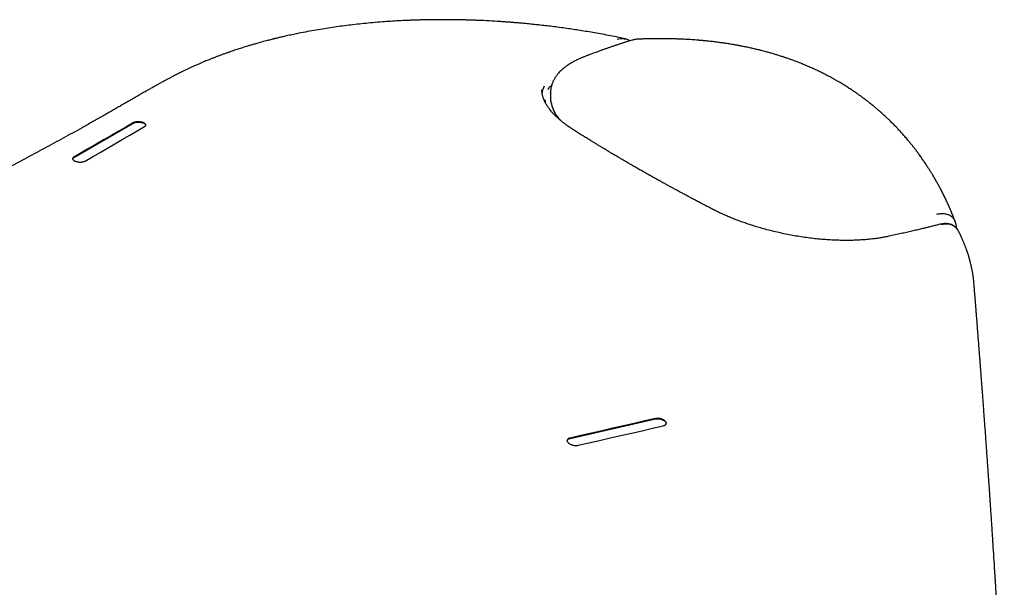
# Model space of a CAD drawing. Header units: millimetres. Extents: x 8 to 974, y 12 to 718.
# Tile 26 of 37: x 802 to 852, y 280 to 308. Entities that reach past the tile are written whole.
import ezdxf

# ---------------------------------------------------------------- set-up
doc = ezdxf.new("R2010")
doc.units = ezdxf.units.MM

msp = doc.modelspace()

# ---------------------------------------------------------------- linework, layer by layer
at = {"color": 7, "linetype": 'Continuous', "lineweight": 30}
for p, q in [((810.324, 305.666), (810.33, 305.668)), ((829.083, 304.965), (829.076, 304.969)), ((829.042, 304.643), (829.04, 304.506)), ((829.042, 304.502), (829.043, 304.479)), ((829.044, 304.643), (829.044, 304.653)), ((828.779, 304.274), (828.781, 304.272)), ((804.972, 301.397), (807.97, 303.129)), ((830.034, 287.206), (834.34, 288.193))]:
    msp.add_line(p, q, dxfattribs=at)
at = {"color": 7, "linetype": 'Continuous', "lineweight": 30, "flags": 128}
for points in [[(807.97, 303.146), (807.595, 302.929), (807.221, 302.713), (806.846, 302.497), (806.471, 302.28), (806.097, 302.064), (805.722, 301.847), (805.347, 301.63), (804.973, 301.413)], [(805.549, 301.218), (805.924, 301.435), (806.299, 301.652), (806.673, 301.869), (807.048, 302.086), (807.423, 302.302), (807.797, 302.519), (808.172, 302.736), (808.547, 302.953)], [(834.34, 288.21), (833.802, 288.087), (833.264, 287.963), (832.726, 287.84), (832.188, 287.717), (831.649, 287.593), (831.111, 287.47), (830.573, 287.346), (830.035, 287.222)], [(830.438, 286.858), (830.976, 286.982), (831.514, 287.105), (832.053, 287.228), (832.591, 287.351), (833.129, 287.474), (833.667, 287.597), (834.205, 287.72), (834.743, 287.843)]]:
    msp.add_lwpolyline(points, dxfattribs=at)
at = {"color": 7, "linetype": 'Continuous', "lineweight": 30}
msp.add_ellipse((834.59, 303.398), major_axis=(5.787, -1.08), ratio=0.478355, start_param=3.21482, end_param=3.251345, dxfattribs=at)
for points, knots in [([(832.813, 307.395), (832.706, 307.417), (832.46, 307.468), (832.078, 307.543), (831.674, 307.619), (831.284, 307.689), (830.91, 307.752), (830.551, 307.81), (830.206, 307.863), (829.853, 307.914), (829.496, 307.963), (829.135, 308.009), (828.794, 308.05), (828.471, 308.087), (828.166, 308.119), (827.881, 308.148), (827.614, 308.173), (827.367, 308.195), (827.136, 308.214), (826.915, 308.231), (826.698, 308.246), (826.375, 308.268), (825.943, 308.294), (825.517, 308.314), (825.201, 308.326), (824.997, 308.333), (824.792, 308.339), (824.586, 308.344), (824.402, 308.348), (824.244, 308.351), (824.12, 308.352), (824.013, 308.353), (823.925, 308.354), (823.856, 308.355), (823.807, 308.355), (823.769, 308.355), (823.732, 308.355), (823.688, 308.355), (823.635, 308.355), (823.561, 308.355), (823.463, 308.355), (823.338, 308.355), (823.197, 308.354), (823.041, 308.352), (822.871, 308.349), (822.685, 308.346), (822.484, 308.341), (822.267, 308.334), (822.038, 308.326), (821.738, 308.314), (821.377, 308.296), (820.963, 308.271), (820.53, 308.241), (820.082, 308.203), (819.622, 308.16), (819.18, 308.112), (818.758, 308.061), (818.346, 308.007), (817.938, 307.949), (817.522, 307.884), (817.096, 307.812), (816.662, 307.732), (816.322, 307.665), (816.078, 307.614), (815.931, 307.582), (815.79, 307.551), (815.66, 307.522), (815.543, 307.496), (815.44, 307.472), (815.346, 307.449), (815.263, 307.429), (815.192, 307.412), (815.141, 307.4), (815.102, 307.39), (815.062, 307.38), (815.01, 307.367), (814.941, 307.35), (814.852, 307.327), (814.742, 307.299), (814.616, 307.265), (814.48, 307.229), (814.343, 307.191), (814.19, 307.148), (814.028, 307.102), (813.859, 307.052), (813.706, 307.005), (813.568, 306.962), (813.44, 306.922), (813.321, 306.884), (813.207, 306.847), (813.093, 306.809), (812.97, 306.767), (812.838, 306.722), (812.697, 306.672), (812.549, 306.619), (812.396, 306.563), (812.268, 306.515), (812.166, 306.476), (812.092, 306.448), (812.019, 306.419), (811.949, 306.392), (811.877, 306.363), (811.796, 306.331), (811.7, 306.291), (811.586, 306.244), (811.459, 306.191), (811.371, 306.153), (811.324, 306.133)], [0, 0, 0, 0, 0.013902, 0.0318731, 0.0492212, 0.0659539, 0.0817951, 0.0970545, 0.1117366, 0.1258455, 0.1418988, 0.157149, 0.1715996, 0.1852536, 0.1981128, 0.2101788, 0.2214522, 0.2319343, 0.2416299, 0.2507522, 0.2599585, 0.2692945, 0.291811, 0.3150382, 0.3236401, 0.3323339, 0.3411188, 0.3499943, 0.358773, 0.3649108, 0.3702769, 0.3748713, 0.3786941, 0.3817455, 0.3836991, 0.3851306, 0.3866377, 0.3885438, 0.390836, 0.3934395, 0.3981347, 0.4035678, 0.4097379, 0.4164556, 0.4238706, 0.4319813, 0.4407861, 0.4502827, 0.4604683, 0.4710211, 0.4899813, 0.5084781, 0.5265288, 0.5482787, 0.5693267, 0.5896649, 0.6092865, 0.6282832, 0.6475462, 0.6672886, 0.688051, 0.7093079, 0.7310523, 0.7384829, 0.7459673, 0.753242, 0.7598542, 0.765797, 0.7710715, 0.7756785, 0.7802754, 0.7839361, 0.7866613, 0.788069, 0.790099, 0.7927954, 0.7961411, 0.8009655, 0.8067045, 0.813358, 0.8208376, 0.8282032, 0.835202, 0.8452048, 0.8543497, 0.8626366, 0.8701382, 0.8771644, 0.8837502, 0.8898952, 0.8961344, 0.90302, 0.9105331, 0.9185555, 0.9270696, 0.9360692, 0.9450316, 0.9494953, 0.9538658, 0.9581431, 0.9623271, 0.966425, 0.9708716, 0.976888, 0.9837463, 0.9914491, 1, 1, 1, 1]), ([(833.121, 307.311), (833.07, 307.295), (832.967, 307.263), (832.814, 307.214), (832.664, 307.165), (832.517, 307.117), (832.372, 307.069), (832.225, 307.019), (832.074, 306.968), (831.947, 306.924), (831.845, 306.888), (831.769, 306.862), (831.694, 306.835), (831.618, 306.808), (831.543, 306.781), (831.464, 306.752), (831.375, 306.72), (831.273, 306.682), (831.157, 306.639), (831.031, 306.592), (830.893, 306.54), (830.798, 306.503), (830.749, 306.484)], [0, 0, 0, 0, 0.062558, 0.12668, 0.188393, 0.248112, 0.307137, 0.368174, 0.431304, 0.495892, 0.528231, 0.560436, 0.592506, 0.624442, 0.656244, 0.68894, 0.725531, 0.770507, 0.820436, 0.875322, 0.935173, 1, 1, 1, 1]), ([(832.415, 307.365), (832.526, 307.392), (832.672, 307.428), (832.783, 307.386), (832.809, 307.376)], [0, 0, 0, 0, 0.764438, 1, 1, 1, 1]), ([(833.053, 307.29), (833.035, 307.301), (832.994, 307.327), (832.919, 307.361), (832.86, 307.377), (832.83, 307.386)], [0, 0, 0, 0, 0.275716, 0.633193, 1, 1, 1, 1]), ([(833.463, 307.369), (833.429, 307.367), (833.355, 307.364), (833.242, 307.345), (833.162, 307.323), (833.125, 307.312)], [0, 0, 0, 0, 0.320111, 0.679472, 1, 1, 1, 1]), ([(833.456, 307.366), (833.423, 307.365), (833.337, 307.362), (833.242, 307.335), (833.184, 307.318)], [0, 0, 0, 0, 0.3902177, 1, 1, 1, 1]), ([(843.482, 305.285), (843.427, 305.316), (843.304, 305.386), (843.112, 305.49), (842.906, 305.597), (842.699, 305.701), (842.49, 305.801), (842.274, 305.901), (842.048, 306.001), (841.807, 306.102), (841.549, 306.205), (841.336, 306.286), (841.178, 306.343), (841.084, 306.376), (841.005, 306.404), (840.94, 306.426), (840.891, 306.443), (840.854, 306.455), (840.817, 306.467), (840.769, 306.483), (840.7, 306.506), (840.617, 306.533), (840.527, 306.561), (840.438, 306.588), (840.347, 306.616), (840.255, 306.643), (840.161, 306.67), (840.068, 306.696), (839.973, 306.723), (839.861, 306.753), (839.728, 306.787), (839.571, 306.827), (839.396, 306.869), (839.239, 306.906), (839.102, 306.936), (838.994, 306.959), (838.89, 306.981), (838.797, 307), (838.718, 307.015), (838.652, 307.028), (838.6, 307.038), (838.558, 307.046), (838.519, 307.053), (838.477, 307.061), (838.429, 307.069), (838.376, 307.079), (838.301, 307.092), (838.202, 307.109), (838.076, 307.129), (837.922, 307.153), (837.737, 307.181), (837.522, 307.21), (837.291, 307.239), (837.1, 307.261), (836.959, 307.275), (836.876, 307.284), (836.805, 307.291), (836.746, 307.296), (836.7, 307.3), (836.665, 307.303), (836.634, 307.306), (836.598, 307.309), (836.549, 307.314), (836.488, 307.319), (836.338, 307.331), (836.101, 307.347), (835.856, 307.361), (835.686, 307.369), (835.591, 307.373), (835.496, 307.377), (835.405, 307.38), (835.323, 307.383), (835.254, 307.385), (835.197, 307.386), (835.143, 307.388), (835.078, 307.389), (834.995, 307.391), (834.899, 307.392), (834.795, 307.393), (834.691, 307.394), (834.589, 307.394), (834.49, 307.394), (834.398, 307.394), (834.317, 307.393), (834.248, 307.392), (834.189, 307.392), (834.136, 307.391), (834.08, 307.39), (834.013, 307.389), (833.937, 307.387), (833.855, 307.385), (833.774, 307.383), (833.693, 307.38), (833.608, 307.377), (833.529, 307.375), (833.476, 307.372), (833.456, 307.372)], [0, 0, 0, 0, 0.019452, 0.043726, 0.067227, 0.090832, 0.114558, 0.138419, 0.163133, 0.189789, 0.217745, 0.247, 0.258465, 0.268447, 0.276837, 0.283637, 0.288847, 0.292466, 0.295371, 0.300318, 0.307648, 0.316972, 0.326394, 0.335659, 0.344768, 0.354608, 0.364258, 0.373721, 0.383141, 0.393432, 0.407743, 0.423658, 0.441179, 0.460305, 0.470962, 0.482056, 0.492577, 0.501757, 0.509595, 0.516092, 0.521201, 0.524997, 0.528446, 0.532558, 0.537331, 0.54256, 0.548128, 0.559211, 0.571428, 0.584777, 0.604075, 0.624745, 0.646787, 0.670198, 0.679112, 0.687009, 0.693721, 0.699249, 0.703593, 0.706753, 0.709051, 0.712403, 0.716999, 0.722839, 0.729504, 0.759266, 0.789077, 0.797711, 0.806415, 0.815187, 0.823953, 0.831681, 0.837942, 0.842887, 0.847202, 0.852992, 0.860574, 0.869814, 0.879477, 0.888919, 0.898137, 0.907133, 0.915905, 0.923008, 0.929215, 0.934527, 0.938952, 0.943721, 0.94973, 0.956956, 0.964394, 0.971832, 0.97891, 0.985905, 0.994578, 1, 1, 1, 1]), ([(830.749, 306.484), (830.702, 306.466), (830.613, 306.43), (830.491, 306.377), (830.384, 306.327), (830.291, 306.28), (830.211, 306.238), (830.145, 306.201), (830.09, 306.169), (830.046, 306.142), (830.007, 306.118), (829.973, 306.096), (829.94, 306.075), (829.904, 306.05), (829.861, 306.02), (829.81, 305.983), (829.746, 305.934), (829.675, 305.875), (829.597, 305.806), (829.524, 305.735), (829.461, 305.667), (829.408, 305.604), (829.363, 305.547), (829.321, 305.49), (829.281, 305.429), (829.242, 305.365), (829.205, 305.297), (829.172, 305.226), (829.145, 305.164), (829.126, 305.113), (829.112, 305.071), (829.1, 305.03), (829.088, 304.986), (829.076, 304.938), (829.065, 304.881), (829.054, 304.812), (829.045, 304.732), (829.043, 304.674), (829.042, 304.643)], [0, 0, 0, 0, 0.0452857, 0.0867409, 0.1243689, 0.1581717, 0.1881508, 0.2143071, 0.2354256, 0.2531614, 0.2685188, 0.2831263, 0.2970068, 0.3101609, 0.3301084, 0.3528418, 0.3789089, 0.4173106, 0.4565099, 0.4964169, 0.5353251, 0.5659672, 0.594429, 0.6225712, 0.6520798, 0.6829362, 0.7149461, 0.7480724, 0.7801125, 0.7995665, 0.8164806, 0.8339604, 0.8535904, 0.8754145, 0.900319, 0.9293708, 0.9625916, 1, 1, 1, 1]), ([(811.324, 306.134), (811.268, 306.109), (811.157, 306.061), (810.999, 305.99), (810.852, 305.923), (810.717, 305.86), (810.589, 305.799), (810.46, 305.737), (810.373, 305.694), (810.329, 305.672)], [0, 0, 0, 0, 0.164847, 0.323462, 0.469833, 0.603962, 0.730057, 0.861719, 1, 1, 1, 1]), ([(810.323, 305.668), (810.292, 305.652), (810.202, 305.606), (810.058, 305.533), (809.896, 305.449), (809.75, 305.371), (809.617, 305.301), (809.5, 305.237), (809.395, 305.181), (809.306, 305.132), (809.231, 305.091), (809.17, 305.057), (809.118, 305.027), (809.072, 305.001), (809.03, 304.978), (808.991, 304.956), (808.956, 304.936), (808.91, 304.91), (808.847, 304.874), (808.764, 304.827), (808.672, 304.774), (808.571, 304.716), (808.464, 304.655), (808.339, 304.583), (808.194, 304.499), (808.03, 304.404), (807.857, 304.304), (807.676, 304.199), (807.486, 304.089), (807.288, 303.975), (807.083, 303.857), (806.777, 303.681), (806.376, 303.453), (805.884, 303.174), (805.398, 302.9), (804.918, 302.633), (804.444, 302.372), (803.799, 302.019), (802.98, 301.575), (801.981, 301.043), (800.982, 300.517), (799.98, 299.996), (798.774, 299.375), (797.357, 298.655), (795.727, 297.838), (794.085, 297.025), (792.844, 296.417), (792.01, 296.012), (791.585, 295.806), (791.15, 295.596), (790.704, 295.38), (790.246, 295.16), (789.776, 294.935), (789.375, 294.743), (789.045, 294.585), (788.79, 294.463), (788.534, 294.342), (788.283, 294.222), (788.04, 294.106), (787.795, 293.99), (787.549, 293.874), (787.305, 293.758), (787.075, 293.649), (786.87, 293.552), (786.688, 293.466), (786.526, 293.39), (786.371, 293.317), (786.221, 293.246), (786.074, 293.177), (785.94, 293.114), (785.816, 293.055), (785.698, 293), (785.572, 292.941), (785.437, 292.877), (785.294, 292.81), (785.141, 292.738), (784.98, 292.663), (784.811, 292.583), (784.632, 292.5), (784.445, 292.412), (784.25, 292.321), (783.961, 292.186), (783.582, 292.009), (783.064, 291.768), (782.502, 291.506), (781.895, 291.225), (781.301, 290.951), (780.716, 290.681), (780.137, 290.414), (779.466, 290.106), (778.704, 289.757), (777.848, 289.366), (776.989, 288.975), (776.229, 288.631), (775.567, 288.331), (775.005, 288.077), (774.438, 287.822), (773.869, 287.567), (773.32, 287.32), (772.794, 287.085), (772.289, 286.86), (771.79, 286.637), (771.298, 286.418), (770.815, 286.204), (770.346, 285.996), (769.923, 285.809), (769.544, 285.641), (769.206, 285.492), (768.871, 285.345), (768.535, 285.196), (768.19, 285.045), (767.837, 284.89), (767.464, 284.726), (767.07, 284.554), (766.74, 284.41), (766.49, 284.3), (766.32, 284.226), (766.144, 284.149), (765.946, 284.063), (765.725, 283.967), (765.48, 283.86), (765.221, 283.748), (764.949, 283.63), (764.664, 283.506), (764.366, 283.377), (764.054, 283.242), (763.728, 283.101), (763.39, 282.955), (763.037, 282.803), (762.672, 282.646), (762.3, 282.486), (761.923, 282.324), (761.542, 282.16), (761.148, 281.992), (760.848, 281.863), (760.679, 281.791), (760.646, 281.777)], [0, 0, 0, 0, 0.001888, 0.0054687, 0.0087901, 0.0118464, 0.0145863, 0.0170645, 0.0192801, 0.0212329, 0.0227549, 0.0240686, 0.0251765, 0.0261629, 0.0270761, 0.0279171, 0.0286859, 0.0293827, 0.0309981, 0.0328298, 0.0348812, 0.0371476, 0.0395498, 0.0420571, 0.0455797, 0.0492908, 0.0531905, 0.0572796, 0.061559, 0.0660287, 0.0706888, 0.0754541, 0.0866558, 0.0976504, 0.1084422, 0.1190352, 0.1294316, 0.1396396, 0.1612843, 0.1827062, 0.2039099, 0.2250416, 0.2461749, 0.2797918, 0.3134051, 0.3470183, 0.3806336, 0.3890857, 0.397637, 0.4064099, 0.4154047, 0.4246214, 0.4340599, 0.44372, 0.448765, 0.4538683, 0.45903, 0.4641079, 0.4689651, 0.4736016, 0.4787827, 0.4836572, 0.4882252, 0.4924867, 0.4959142, 0.4991139, 0.5021614, 0.5051431, 0.5080592, 0.5109096, 0.5131156, 0.5154474, 0.5179509, 0.520626, 0.5234728, 0.5264913, 0.5296814, 0.5330432, 0.5365767, 0.5402818, 0.5441586, 0.5481457, 0.557456, 0.5666287, 0.5788186, 0.5907567, 0.602443, 0.6138897, 0.6252354, 0.6365189, 0.6533275, 0.6699962, 0.6866481, 0.7035767, 0.7143656, 0.725269, 0.7362867, 0.7473551, 0.7583043, 0.7681464, 0.7778823, 0.7875119, 0.7970349, 0.806348, 0.8153665, 0.8240903, 0.8307379, 0.8372036, 0.8435306, 0.8499715, 0.8565672, 0.8633178, 0.8702232, 0.8779809, 0.885925, 0.889097, 0.8923039, 0.8956499, 0.8991726, 0.9035966, 0.9082711, 0.9131959, 0.9183711, 0.9237968, 0.9294728, 0.9353992, 0.9415761, 0.9480033, 0.9546809, 0.9616089, 0.9687872, 0.9757847, 0.9830047, 0.9904473, 0.9981124, 1, 1, 1, 1]), ([(849.488, 298.146), (849.488, 298.146), (849.471, 298.191), (849.439, 298.273), (849.395, 298.386), (849.354, 298.489), (849.313, 298.589), (849.27, 298.693), (849.211, 298.831), (849.138, 298.998), (849.05, 299.189), (848.976, 299.346), (848.915, 299.47), (848.869, 299.564), (848.821, 299.658), (848.77, 299.757), (848.707, 299.878), (848.631, 300.018), (848.544, 300.176), (848.467, 300.31), (848.404, 300.417), (848.358, 300.495), (848.314, 300.568), (848.275, 300.633), (848.24, 300.689), (848.209, 300.738), (848.183, 300.78), (848.155, 300.823), (848.122, 300.875), (848.08, 300.94), (848.031, 301.015), (847.978, 301.095), (847.923, 301.176), (847.866, 301.26), (847.806, 301.347), (847.742, 301.436), (847.68, 301.522), (847.622, 301.602), (847.573, 301.668), (847.535, 301.719), (847.506, 301.757), (847.48, 301.791), (847.457, 301.822), (847.432, 301.853), (847.402, 301.892), (847.364, 301.941), (847.316, 302.001), (847.262, 302.069), (847.205, 302.139), (847.149, 302.207), (847.087, 302.282), (847.018, 302.363), (846.945, 302.448), (846.871, 302.532), (846.796, 302.617), (846.718, 302.702), (846.645, 302.781), (846.577, 302.854), (846.508, 302.926), (846.432, 303.005), (846.347, 303.092), (846.256, 303.183), (846.163, 303.274), (846.068, 303.365), (845.975, 303.452), (845.888, 303.533), (845.809, 303.605), (845.738, 303.668), (845.673, 303.725), (845.612, 303.779), (845.553, 303.829), (845.495, 303.878), (845.44, 303.925), (845.38, 303.974), (845.313, 304.029), (845.234, 304.094), (845.14, 304.168), (845.03, 304.254), (844.907, 304.348), (844.768, 304.451), (844.615, 304.562), (844.45, 304.678), (844.273, 304.797), (844.084, 304.921), (843.88, 305.049), (843.679, 305.171), (843.543, 305.249), (843.482, 305.284)], [0, 0, 0, 0, 0.0000995, 0.0145467, 0.0269217, 0.0372181, 0.0485601, 0.0601733, 0.0722275, 0.0947436, 0.1167425, 0.137526, 0.1490763, 0.159788, 0.1703493, 0.1820345, 0.1948713, 0.213032, 0.2320305, 0.2518478, 0.2615945, 0.2714188, 0.2804364, 0.2884533, 0.2954697, 0.3014859, 0.3065023, 0.3112431, 0.3177511, 0.3259132, 0.335728, 0.3462129, 0.3565064, 0.3666083, 0.3784781, 0.3900723, 0.4013912, 0.41214, 0.4216876, 0.427277, 0.4323428, 0.4368849, 0.4409035, 0.4446903, 0.449705, 0.4563693, 0.4645511, 0.4741872, 0.4839266, 0.4932207, 0.5020699, 0.515077, 0.5269864, 0.5377984, 0.5507901, 0.5629552, 0.5743879, 0.5850886, 0.5946754, 0.606236, 0.619378, 0.6328789, 0.6466883, 0.6608079, 0.6747914, 0.6874663, 0.6989646, 0.7090434, 0.7177171, 0.7261435, 0.7350607, 0.7424112, 0.7500647, 0.758025, 0.7670097, 0.7775468, 0.7904183, 0.8050349, 0.8213959, 0.8395006, 0.8593481, 0.8809373, 0.9028875, 0.9263843, 0.9514268, 0.9780141, 1, 1, 1, 1]), ([(830.199, 302.797), (830.158, 302.823), (830.079, 302.874), (829.972, 302.947), (829.88, 303.012), (829.801, 303.07), (829.735, 303.12), (829.681, 303.162), (829.639, 303.196), (829.607, 303.222), (829.586, 303.239), (829.571, 303.252), (829.558, 303.263), (829.543, 303.275), (829.525, 303.29), (829.504, 303.308), (829.481, 303.329), (829.449, 303.357), (829.407, 303.395), (829.356, 303.443), (829.303, 303.494), (829.24, 303.557), (829.172, 303.628), (829.104, 303.706), (829.046, 303.775), (828.996, 303.839), (828.949, 303.902), (828.904, 303.966), (828.86, 304.035), (828.818, 304.106), (828.78, 304.175), (828.753, 304.231), (828.733, 304.275), (828.719, 304.307), (828.705, 304.34), (828.692, 304.377), (828.676, 304.421), (828.661, 304.472), (828.646, 304.529), (828.632, 304.592), (828.621, 304.661), (828.614, 304.737), (828.614, 304.79), (828.614, 304.817)], [0, 0, 0, 0, 0.040007, 0.076021, 0.108073, 0.136189, 0.160389, 0.180688, 0.197095, 0.20962, 0.217863, 0.222784, 0.227528, 0.233551, 0.240852, 0.249431, 0.259286, 0.270416, 0.290479, 0.313685, 0.339107, 0.363597, 0.404366, 0.441351, 0.474563, 0.504036, 0.53347, 0.564905, 0.598342, 0.633736, 0.668192, 0.700049, 0.716753, 0.732643, 0.747824, 0.765737, 0.788029, 0.814708, 0.843889, 0.87699, 0.914027, 0.955022, 1, 1, 1, 1]), ([(828.63, 304.613), (828.631, 304.634), (828.638, 304.775), (828.698, 304.907), (828.749, 305.02)], [0, 0, 0, 0, 0.146246, 1, 1, 1, 1]), ([(829.074, 304.965), (829.068, 304.97), (829.044, 304.988), (829.003, 304.972), (828.954, 304.921), (828.929, 304.854), (828.916, 304.819)], [0, 0, 0, 0, 0.1133089, 0.4005292, 0.6955291, 1, 1, 1, 1]), ([(828.712, 304.323), (828.715, 304.321), (828.726, 304.31), (828.749, 304.293), (828.769, 304.28), (828.779, 304.274)], [0, 0, 0, 0, 0.105678, 0.53823, 1, 1, 1, 1]), ([(829.043, 304.479), (829.043, 304.449), (829.044, 304.39), (829.051, 304.331), (829.054, 304.302)], [0, 0, 0, 0, 0.5079954, 1, 1, 1, 1]), ([(829.051, 304.48), (829.049, 304.413), (829.045, 304.228), (829.139, 303.919), (829.283, 303.575), (829.477, 303.356), (829.566, 303.256)], [0, 0, 0, 0, 0.168234, 0.463675, 0.75403, 1, 1, 1, 1]), ([(829.061, 304.254), (829.064, 304.233), (829.071, 304.183), (829.088, 304.109), (829.107, 304.033), (829.127, 303.966), (829.147, 303.907), (829.166, 303.856), (829.184, 303.811), (829.201, 303.771), (829.216, 303.735), (829.233, 303.7), (829.255, 303.654), (829.287, 303.592), (829.331, 303.513), (829.369, 303.448), (829.394, 303.411), (829.399, 303.402)], [0, 0, 0, 0, 0.0729535, 0.1702095, 0.2568742, 0.3365054, 0.4048157, 0.4654593, 0.5195361, 0.5670523, 0.6080131, 0.6474836, 0.6920478, 0.7724139, 0.8653981, 0.9700444, 1, 1, 1, 1]), ([(808.547, 302.953), (808.552, 302.956), (808.563, 302.962), (808.577, 302.974), (808.591, 302.988), (808.601, 303.003), (808.607, 303.018), (808.608, 303.032), (808.608, 303.044), (808.606, 303.053), (808.6, 303.07), (808.584, 303.093), (808.553, 303.118), (808.521, 303.137), (808.491, 303.151), (808.451, 303.166), (808.398, 303.181), (808.332, 303.193), (808.264, 303.199), (808.197, 303.199), (808.132, 303.194), (808.069, 303.184), (808.023, 303.17), (807.991, 303.157), (807.977, 303.149), (807.97, 303.146)], [0, 0, 0, 0, 0.025292, 0.054556, 0.087791, 0.124996, 0.159424, 0.189145, 0.214157, 0.23446, 0.250053, 0.31973, 0.384582, 0.425179, 0.46364, 0.499975, 0.563072, 0.62564, 0.687737, 0.747816, 0.807845, 0.870774, 0.93664, 0.967879, 1, 1, 1, 1]), ([(807.97, 303.129), (807.977, 303.133), (807.99, 303.14), (808.023, 303.153), (808.069, 303.167), (808.131, 303.178), (808.197, 303.183), (808.263, 303.182), (808.331, 303.176), (808.397, 303.164), (808.457, 303.148), (808.507, 303.128), (808.549, 303.104), (808.583, 303.077), (808.599, 303.052), (808.606, 303.035), (808.607, 303.028), (808.607, 303.025)], [0, 0, 0, 0, 0.0405426, 0.0799944, 0.1633863, 0.2432902, 0.3197554, 0.3945543, 0.4723365, 0.5511818, 0.6311619, 0.7046915, 0.7777828, 0.8578539, 0.9449227, 0.9762892, 1, 1, 1, 1]), ([(833.526, 300.794), (833.454, 300.836), (833.313, 300.917), (833.111, 301.033), (832.925, 301.141), (832.754, 301.241), (832.599, 301.331), (832.468, 301.409), (832.359, 301.473), (832.269, 301.526), (832.188, 301.574), (832.116, 301.617), (832.048, 301.658), (831.97, 301.705), (831.875, 301.762), (831.76, 301.831), (831.632, 301.908), (831.49, 301.995), (831.334, 302.09), (831.168, 302.191), (830.994, 302.299), (830.81, 302.412), (830.616, 302.533), (830.411, 302.662), (830.271, 302.751), (830.199, 302.797)], [0, 0, 0, 0, 0.062495, 0.120709, 0.174638, 0.224278, 0.269625, 0.310674, 0.339908, 0.366484, 0.3904, 0.411654, 0.430657, 0.451339, 0.481503, 0.515975, 0.554761, 0.597868, 0.645304, 0.697079, 0.749881, 0.80656, 0.86713, 0.931605, 1, 1, 1, 1]), ([(804.973, 301.413), (804.968, 301.41), (804.957, 301.404), (804.942, 301.392), (804.929, 301.378), (804.919, 301.363), (804.913, 301.348), (804.911, 301.334), (804.912, 301.323), (804.914, 301.313), (804.92, 301.296), (804.935, 301.273), (804.966, 301.247), (804.999, 301.228), (805.029, 301.214), (805.069, 301.199), (805.121, 301.184), (805.18, 301.173), (805.233, 301.167), (805.279, 301.165), (805.33, 301.165), (805.386, 301.169), (805.446, 301.179), (805.504, 301.195), (805.534, 301.21), (805.549, 301.218)], [0, 0, 0, 0, 0.024889, 0.054018, 0.087386, 0.124991, 0.158418, 0.187637, 0.212649, 0.233451, 0.250044, 0.319371, 0.384104, 0.424751, 0.463366, 0.499959, 0.562519, 0.624971, 0.666611, 0.708246, 0.749891, 0.806262, 0.866718, 0.93129, 1, 1, 1, 1]), ([(804.912, 301.324), (804.914, 301.331), (804.917, 301.346), (804.932, 301.366), (804.951, 301.383), (804.966, 301.392), (804.972, 301.397)], [0, 0, 0, 0, 0.277927, 0.56209, 0.80279, 1, 1, 1, 1]), ([(837.188, 298.802), (837.108, 298.844), (836.953, 298.924), (836.73, 299.041), (836.524, 299.149), (836.335, 299.249), (836.164, 299.34), (836.019, 299.418), (835.897, 299.483), (835.798, 299.536), (835.708, 299.584), (835.628, 299.628), (835.552, 299.668), (835.466, 299.715), (835.362, 299.772), (835.235, 299.841), (835.093, 299.918), (834.936, 300.005), (834.763, 300.1), (834.58, 300.201), (834.386, 300.309), (834.183, 300.422), (833.968, 300.543), (833.747, 300.668), (833.599, 300.753), (833.526, 300.794)], [0, 0, 0, 0, 0.063307, 0.122224, 0.176765, 0.226944, 0.272773, 0.314263, 0.343823, 0.370714, 0.394938, 0.416498, 0.435692, 0.456383, 0.486609, 0.521187, 0.560114, 0.603384, 0.650991, 0.70293, 0.755862, 0.812636, 0.873248, 0.937692, 1, 1, 1, 1]), ([(846.128, 297.414), (846.062, 297.4), (845.934, 297.373), (845.743, 297.34), (845.561, 297.312), (845.39, 297.289), (845.232, 297.271), (845.086, 297.256), (844.955, 297.245), (844.835, 297.236), (844.669, 297.225), (844.448, 297.214), (844.163, 297.207), (843.853, 297.206), (843.523, 297.213), (843.176, 297.229), (842.83, 297.253), (842.485, 297.285), (842.139, 297.324), (841.791, 297.372), (841.442, 297.428), (841.093, 297.491), (840.746, 297.562), (840.401, 297.64), (840.061, 297.725), (839.746, 297.81), (839.456, 297.895), (839.243, 297.962), (839.087, 298.013), (838.979, 298.049), (838.864, 298.088), (838.725, 298.137), (838.561, 298.197), (838.37, 298.27), (838.165, 298.352), (837.963, 298.436), (837.767, 298.522), (837.578, 298.609), (837.383, 298.702), (837.255, 298.768), (837.188, 298.802)], [0, 0, 0, 0, 0.026975, 0.052092, 0.075366, 0.096805, 0.116419, 0.133911, 0.149654, 0.163649, 0.176562, 0.207844, 0.239977, 0.272971, 0.310781, 0.347918, 0.384395, 0.420289, 0.456145, 0.492113, 0.528132, 0.564041, 0.59988, 0.635665, 0.671364, 0.706541, 0.735616, 0.764268, 0.775411, 0.7869, 0.79963, 0.813633, 0.833299, 0.855035, 0.878848, 0.904751, 0.92658, 0.949721, 0.974188, 1, 1, 1, 1]), ([(848.548, 298.536), (848.613, 298.547), (848.745, 298.568), (848.929, 298.564), (849.1, 298.53), (849.251, 298.46), (849.372, 298.351), (849.446, 298.248), (849.471, 298.172), (849.476, 298.154)], [0, 0, 0, 0, 0.154614, 0.311727, 0.470183, 0.62969, 0.790701, 0.952677, 1, 1, 1, 1]), ([(848.719, 298.021), (848.672, 298.009), (848.568, 297.983), (848.4, 297.941), (848.21, 297.894), (848.002, 297.843), (847.776, 297.788), (847.537, 297.731), (847.285, 297.673), (847.021, 297.612), (846.739, 297.548), (846.44, 297.481), (846.233, 297.437), (846.128, 297.414)], [0, 0, 0, 0, 0.055987, 0.124542, 0.199661, 0.281344, 0.369592, 0.464407, 0.559821, 0.66108, 0.768191, 0.881161, 1, 1, 1, 1]), ([(849.628, 297.71), (849.623, 297.719), (849.603, 297.755), (849.561, 297.81), (849.507, 297.868), (849.455, 297.911), (849.411, 297.942), (849.372, 297.965), (849.342, 297.98), (849.322, 297.99), (849.307, 297.996), (849.288, 298.004), (849.262, 298.013), (849.228, 298.024), (849.18, 298.037), (849.117, 298.048), (849.037, 298.056), (848.942, 298.056), (848.835, 298.046), (848.758, 298.029), (848.719, 298.02)], [0, 0, 0, 0, 0.025188, 0.106288, 0.190039, 0.254295, 0.311722, 0.358661, 0.395153, 0.413696, 0.427925, 0.446879, 0.474746, 0.511484, 0.55703, 0.623179, 0.701646, 0.792118, 0.894201, 1, 1, 1, 1]), ([(849.642, 297.681), (849.639, 297.688), (849.616, 297.748), (849.541, 297.834), (849.384, 297.966), (849.133, 298.055), (848.904, 298.022), (848.789, 298.006)], [0, 0, 0, 0, 0.020718, 0.18444, 0.347563, 0.673896, 1, 1, 1, 1]), ([(849.557, 297.812), (849.556, 297.828), (849.552, 297.877), (849.538, 297.96), (849.515, 298.063), (849.49, 298.13), (849.477, 298.165)], [0, 0, 0, 0, 0.131074, 0.394717, 0.683999, 1, 1, 1, 1]), ([(850.43, 295.024), (850.427, 295.058), (850.421, 295.125), (850.412, 295.209), (850.403, 295.288), (850.393, 295.367), (850.382, 295.443), (850.371, 295.513), (850.36, 295.578), (850.35, 295.639), (850.339, 295.695), (850.329, 295.749), (850.318, 295.8), (850.307, 295.854), (850.292, 295.922), (850.274, 296.001), (850.252, 296.093), (850.228, 296.183), (850.203, 296.274), (850.176, 296.368), (850.147, 296.464), (850.121, 296.545), (850.101, 296.605), (850.088, 296.645), (850.074, 296.685), (850.058, 296.731), (850.039, 296.784), (850.018, 296.84), (849.996, 296.898), (849.971, 296.963), (849.943, 297.032), (849.915, 297.103), (849.888, 297.166), (849.835, 297.289), (849.785, 297.4), (849.736, 297.501), (849.72, 297.534), (849.7, 297.576), (849.675, 297.625), (849.657, 297.662), (849.646, 297.682), (849.646, 297.683)], [0, 0, 0, 0, 0.032577, 0.065304, 0.097144, 0.127143, 0.155186, 0.181202, 0.205496, 0.227198, 0.248441, 0.268565, 0.286754, 0.305827, 0.327797, 0.362853, 0.394702, 0.429606, 0.464133, 0.496988, 0.534271, 0.572507, 0.588483, 0.602555, 0.616934, 0.634283, 0.654608, 0.676709, 0.698686, 0.720372, 0.751153, 0.77731, 0.800742, 0.824148, 0.918114, 0.92862, 0.941171, 0.957099, 0.976409, 0.999101, 1, 1, 1, 1]), ([(851.962, 272.353), (851.958, 272.424), (851.95, 272.567), (851.939, 272.776), (851.928, 272.975), (851.918, 273.159), (851.908, 273.332), (851.9, 273.491), (851.891, 273.638), (851.884, 273.769), (851.878, 273.884), (851.872, 273.982), (851.868, 274.064), (851.864, 274.133), (851.86, 274.198), (851.855, 274.285), (851.849, 274.404), (851.84, 274.558), (851.83, 274.734), (851.819, 274.929), (851.806, 275.144), (851.793, 275.378), (851.779, 275.625), (851.754, 276.053), (851.729, 276.469), (851.705, 276.873), (851.692, 277.089), (851.68, 277.304), (851.667, 277.517), (851.654, 277.728), (851.642, 277.937), (851.629, 278.139), (851.618, 278.333), (851.607, 278.514), (851.596, 278.683), (851.587, 278.835), (851.579, 278.971), (851.571, 279.092), (851.565, 279.202), (851.558, 279.312), (851.55, 279.433), (851.542, 279.57), (851.532, 279.723), (851.522, 279.892), (851.51, 280.077), (851.497, 280.279), (851.474, 280.652), (851.44, 281.189), (851.403, 281.754), (851.375, 282.186), (851.356, 282.488), (851.336, 282.788), (851.316, 283.083), (851.298, 283.367), (851.28, 283.636), (851.263, 283.888), (851.248, 284.11), (851.234, 284.305), (851.223, 284.474), (851.212, 284.64), (851.2, 284.809), (851.187, 285.005), (851.171, 285.232), (851.153, 285.49), (851.135, 285.753), (851.116, 286.017), (851.097, 286.283), (851.078, 286.559), (851.057, 286.844), (851.037, 287.132), (851.015, 287.435), (850.992, 287.746), (850.969, 288.062), (850.947, 288.366), (850.925, 288.663), (850.908, 288.902), (850.894, 289.088), (850.884, 289.22), (850.874, 289.349), (850.865, 289.471), (850.857, 289.578), (850.85, 289.67), (850.844, 289.747), (850.839, 289.818), (850.833, 289.898), (850.826, 289.997), (850.816, 290.118), (850.806, 290.255), (850.794, 290.409), (850.781, 290.579), (850.766, 290.776), (850.749, 290.996), (850.731, 291.233), (850.713, 291.47), (850.692, 291.739), (850.669, 292.041), (850.642, 292.376), (850.616, 292.71), (850.59, 293.041), (850.567, 293.327), (850.549, 293.56), (850.535, 293.735), (850.522, 293.889), (850.511, 294.024), (850.503, 294.132), (850.496, 294.217), (850.49, 294.286), (850.485, 294.354), (850.479, 294.428), (850.473, 294.5), (850.467, 294.569), (850.462, 294.634), (850.456, 294.71), (850.449, 294.797), (850.44, 294.904), (850.434, 294.982), (850.43, 295.028)], [0, 0, 0, 0, 0.0094308, 0.0187602, 0.0274562, 0.0355188, 0.0429478, 0.0500756, 0.056503, 0.0622302, 0.0672571, 0.0715838, 0.0751515, 0.0780437, 0.0806912, 0.083616, 0.0895316, 0.0963354, 0.1040274, 0.1126077, 0.1220761, 0.1324328, 0.1435112, 0.1545894, 0.18886, 0.1984447, 0.2079625, 0.2174134, 0.2267973, 0.2361143, 0.2453644, 0.254406, 0.2628287, 0.270961, 0.2783856, 0.2851025, 0.2911117, 0.2964132, 0.3010239, 0.3056404, 0.3109677, 0.3170058, 0.3237548, 0.3312146, 0.3393853, 0.3482669, 0.3578588, 0.3887828, 0.4192036, 0.4326218, 0.4459397, 0.4591573, 0.4722742, 0.4849291, 0.496805, 0.5079018, 0.5182196, 0.5261858, 0.5336161, 0.5406974, 0.5481016, 0.555889, 0.5666663, 0.578099, 0.5901391, 0.6013832, 0.6130934, 0.6252695, 0.6379118, 0.6508614, 0.6634605, 0.6780221, 0.6919756, 0.705321, 0.7182504, 0.7312943, 0.7370797, 0.7428933, 0.7487346, 0.7542175, 0.7590024, 0.7630226, 0.7663695, 0.7692168, 0.7724298, 0.7770343, 0.7823679, 0.7884306, 0.7952224, 0.8027433, 0.8109933, 0.8214501, 0.8319523, 0.8424262, 0.8528717, 0.8677447, 0.8825599, 0.8973172, 0.9120166, 0.9266254, 0.9352449, 0.9429798, 0.9498302, 0.9557962, 0.9608776, 0.9642497, 0.9670877, 0.9699918, 0.9732958, 0.9769997, 0.979565, 0.9823846, 0.9857154, 0.9895725, 0.9939558, 1, 1, 1, 1]), ([(834.743, 287.843), (834.763, 287.848), (834.8, 287.859), (834.838, 287.881), (834.862, 287.903), (834.877, 287.922), (834.888, 287.947), (834.892, 287.978), (834.884, 288.017), (834.865, 288.049), (834.844, 288.074), (834.821, 288.097), (834.786, 288.125), (834.735, 288.155), (834.689, 288.175), (834.655, 288.187), (834.637, 288.192), (834.618, 288.198), (834.598, 288.203), (834.575, 288.208), (834.545, 288.214), (834.507, 288.219), (834.454, 288.222), (834.395, 288.22), (834.357, 288.213), (834.34, 288.21)], [0, 0, 0, 0, 0.068046, 0.132333, 0.173152, 0.212318, 0.249843, 0.311809, 0.374075, 0.436701, 0.468207, 0.499825, 0.555026, 0.615045, 0.679905, 0.696908, 0.714217, 0.731831, 0.749751, 0.770043, 0.797645, 0.832552, 0.874761, 0.945399, 1, 1, 1, 1]), ([(834.34, 288.193), (834.347, 288.195), (834.364, 288.198), (834.392, 288.202), (834.426, 288.204), (834.462, 288.204), (834.499, 288.202), (834.531, 288.199), (834.558, 288.194), (834.58, 288.19), (834.618, 288.181), (834.671, 288.165), (834.728, 288.141), (834.77, 288.117), (834.8, 288.097), (834.831, 288.071), (834.861, 288.038), (834.88, 288.004), (834.888, 287.98), (834.889, 287.97), (834.889, 287.967)], [0, 0, 0, 0, 0.0372599, 0.0804478, 0.1295628, 0.1846033, 0.2351799, 0.2788775, 0.3156938, 0.345627, 0.3686757, 0.4712733, 0.5667465, 0.6265001, 0.683101, 0.7365614, 0.8293299, 0.9215139, 0.9827434, 1, 1, 1, 1]), ([(830.035, 287.222), (830.026, 287.22), (830.007, 287.216), (829.973, 287.203), (829.937, 287.183), (829.907, 287.154), (829.89, 287.122), (829.886, 287.087), (829.894, 287.05), (829.916, 287.012), (829.95, 286.975), (829.993, 286.942), (830.044, 286.912), (830.106, 286.886), (830.162, 286.869), (830.204, 286.86), (830.234, 286.854), (830.27, 286.85), (830.315, 286.847), (830.361, 286.847), (830.404, 286.851), (830.427, 286.856), (830.438, 286.858)], [0, 0, 0, 0, 0.031882, 0.06309, 0.129402, 0.192699, 0.253015, 0.312048, 0.373834, 0.436224, 0.499275, 0.557569, 0.615654, 0.678958, 0.747499, 0.773475, 0.797844, 0.830476, 0.871365, 0.922489, 0.964897, 1, 1, 1, 1]), ([(829.888, 287.079), (829.889, 287.088), (829.89, 287.108), (829.907, 287.138), (829.937, 287.167), (829.973, 287.186), (830.007, 287.199), (830.025, 287.203), (830.034, 287.206)], [0, 0, 0, 0, 0.154838, 0.355409, 0.566521, 0.788285, 0.892973, 1, 1, 1, 1])]:
    msp.add_open_spline(points, degree=3, knots=knots, dxfattribs=at)

doc.saveas('drawing.dxf')
